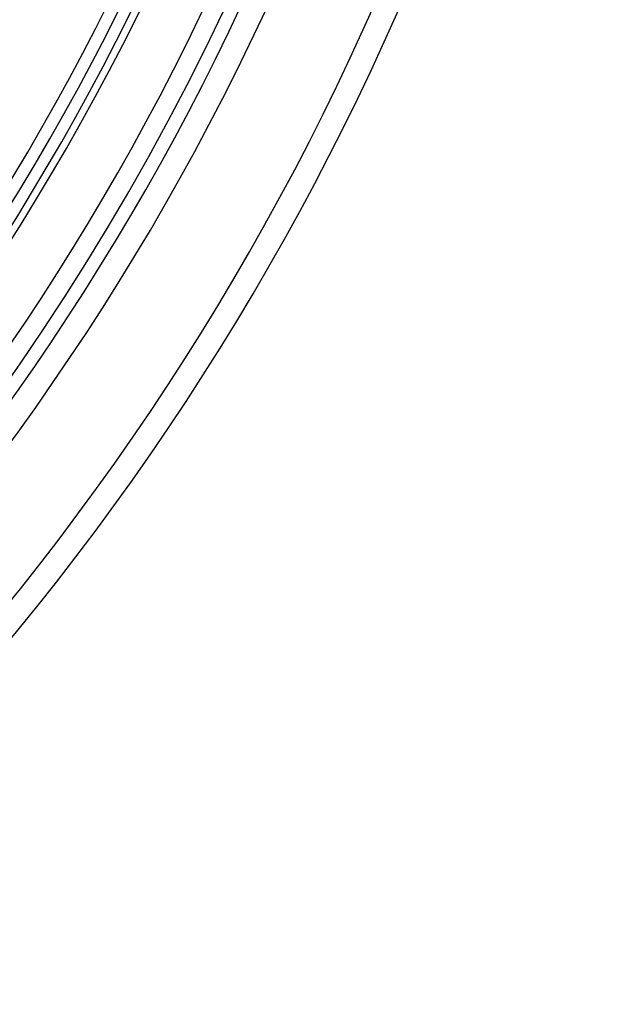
# Model space of a CAD drawing. Header units: millimetres. Extents: x -185 to 185, y -185 to 185.
# Tile 28 of 56: x 109 to 140, y -109 to -57. Entities that reach past the tile are written whole.
import ezdxf

# ---------------------------------------------------------------- set-up
doc = ezdxf.new("R2010")
doc.units = ezdxf.units.MM
doc.layers.add('MAIN-1', color=7, linetype='Continuous')
doc.layers.add('MAIN-2', color=7, linetype='Continuous')

msp = doc.modelspace()

# ---------------------------------------------------------------- linework, layer by layer
at = {"layer": 'MAIN-1'}
for radius, start in [(116.459, 316.87478), (117.729, 316.85456), (126.365, 316.72776), (127.635, 316.64062), (131, 316.66663), (132.715, 316.64509), (133.985, 316.56224), (139.065, 316.56997), (140.335, 316.47257)]:
    msp.add_arc((0, 0), radius, start, 0, dxfattribs=at)
at = {"layer": 'MAIN-2'}
for radius, start in [(132, 179.99998), (128, 270.00002), (127, 270.00002)]:
    msp.add_arc((0, 0), radius, start, 0, dxfattribs=at)

doc.saveas('drawing.dxf')
